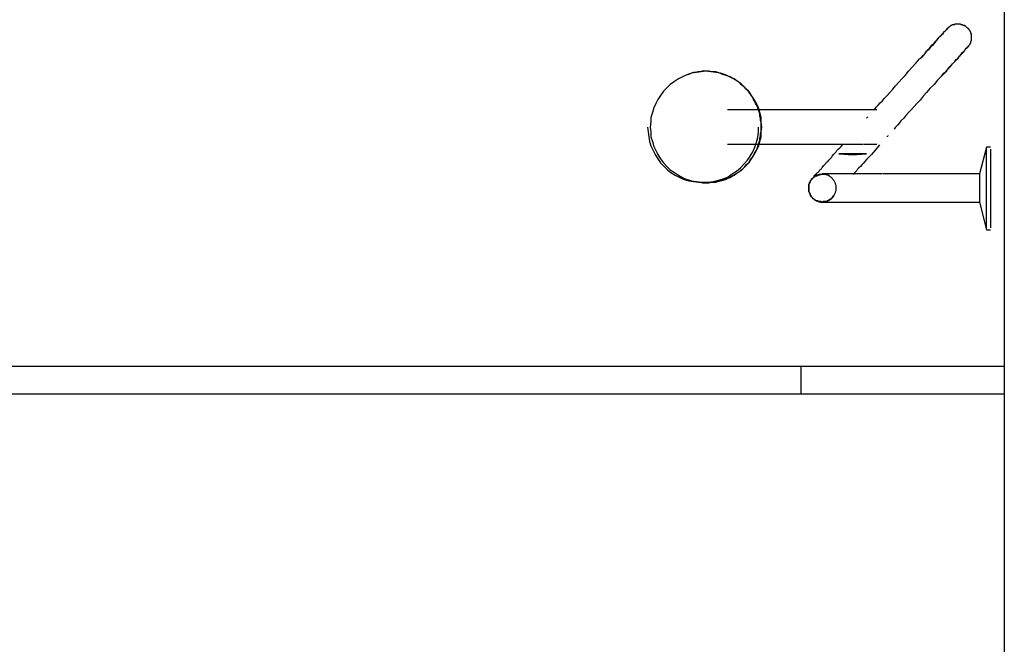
# Model space of a CAD drawing. Header units: millimetres. Extents: x 7 to 269, y 1 to 169.
# Tile 60 of 113: x 80.899 to 81.613, y 33.571 to 34.024. Entities that reach past the tile are written whole.
import ezdxf

# ---------------------------------------------------------------- set-up
doc = ezdxf.new("R2010")
doc.units = ezdxf.units.MM
doc.header["$MEASUREMENT"] = 0
doc.layers.add('Layout - Marco Polo', color=252, linetype='Continuous', lineweight=25)

msp = doc.modelspace()

# ---------------------------------------------------------------- linework, layer by layer
at = {"layer": 'Layout - Marco Polo'}
for p, q in [((81.61335, 34.9883), (81.61335, 30.8768)), ((81.39335, 33.9863), (81.39135, 33.9863)), ((81.51185, 33.9588), (81.41235, 33.9588)), ((81.51335, 33.9528), (81.51385, 33.9533)), ((81.51385, 33.9533), (81.51435, 33.9538)), ((81.52835, 33.9398), (81.52835, 33.9393)), ((81.41235, 33.9338), (81.51085, 33.9338)), ((81.60035, 33.9318), (81.59535, 33.9123)), ((81.60335, 33.9318), (81.60035, 33.9318)), ((81.60035, 33.9018), (81.60035, 33.9303)), ((81.60335, 33.9303), (81.60335, 33.9018)), ((81.52435, 33.9123), (81.49285, 33.9123)), ((81.59535, 33.9123), (81.55835, 33.9123)), ((81.59535, 33.9123), (81.59535, 33.9018)), ((81.39135, 33.9063), (81.39335, 33.9063)), ((81.59535, 33.9018), (81.59535, 33.8918)), ((81.60035, 33.8733), (81.60035, 33.9018)), ((81.60335, 33.9018), (81.60335, 33.8733)), ((81.49285, 33.8918), (81.52535, 33.8918)), ((81.55835, 33.8918), (81.59535, 33.8918)), ((81.59535, 33.8918), (81.60035, 33.8718)), ((81.60035, 33.8718), (81.60335, 33.8718)), ((80.20385, 33.7728), (81.61335, 33.7728)), ((81.46585, 33.7528), (81.46585, 33.7728)), ((80.20385, 33.7528), (81.61335, 33.7528))]:
    msp.add_line(p, q, dxfattribs=at)
for points in [[(81.55285, 33.9963), (81.55435, 33.9983), (81.55635, 34.0003), (81.55785, 34.0023), (81.55935, 34.0038), (81.56085, 34.0058), (81.56235, 34.0073), (81.56385, 34.0088), (81.56485, 34.0098), (81.56585, 34.0113), (81.56685, 34.0123), (81.56785, 34.0133), (81.56885, 34.0143), (81.56935, 34.0153), (81.57035, 34.0158), (81.57085, 34.0163), (81.57135, 34.0168), (81.57135, 34.0173), (81.57185, 34.0178), (81.57185, 34.0178), (81.57185, 34.0178), (81.57185, 34.0178)], [(81.57185, 34.0178), (81.57185, 34.0178), (81.57185, 34.0178), (81.57185, 34.0173), (81.57135, 34.0168), (81.57085, 34.0163), (81.57035, 34.0158), (81.56935, 34.0153), (81.56885, 34.0143), (81.56785, 34.0133), (81.56735, 34.0123), (81.56585, 34.0113), (81.56485, 34.0103), (81.56385, 34.0088), (81.56235, 34.0073), (81.56135, 34.0058), (81.55985, 34.0043), (81.55835, 34.0023), (81.55635, 34.0008), (81.55485, 33.9988), (81.55335, 33.9968), (81.55285, 33.9963)], [(81.57185, 34.0178), (81.57235, 34.0183), (81.57285, 34.0183), (81.57285, 34.0188), (81.57335, 34.0188), (81.57335, 34.0193), (81.57385, 34.0193), (81.57435, 34.0198), (81.57435, 34.0198), (81.57485, 34.0203), (81.57535, 34.0203), (81.57535, 34.0203), (81.57585, 34.0208), (81.57635, 34.0208), (81.57685, 34.0208), (81.57735, 34.0208), (81.57735, 34.0213), (81.57785, 34.0213), (81.57835, 34.0213), (81.57885, 34.0213), (81.57935, 34.0213), (81.57935, 34.0213), (81.57985, 34.0213), (81.58035, 34.0213), (81.58085, 34.0213), (81.58085, 34.0213), (81.58135, 34.0213), (81.58185, 34.0208), (81.58235, 34.0208), (81.58285, 34.0208), (81.58285, 34.0208), (81.58335, 34.0203), (81.58385, 34.0203), (81.58435, 34.0203), (81.58435, 34.0198), (81.58485, 34.0198), (81.58535, 34.0193), (81.58535, 34.0193), (81.58585, 34.0188), (81.58585, 34.0188), (81.58635, 34.0183), (81.58685, 34.0183), (81.58685, 34.0178), (81.58735, 34.0178), (81.58735, 34.0173), (81.58785, 34.0168), (81.58785, 34.0168), (81.58835, 34.0163), (81.58835, 34.0158), (81.58835, 34.0158), (81.58885, 34.0153), (81.58885, 34.0148), (81.58885, 34.0143), (81.58935, 34.0143), (81.58935, 34.0138), (81.58935, 34.0133), (81.58935, 34.0128), (81.58935, 34.0123), (81.58935, 34.0123), (81.58935, 34.0118), (81.58935, 34.0113), (81.58935, 34.0108), (81.58935, 34.0108), (81.58935, 34.0103), (81.58935, 34.0098), (81.58935, 34.0093), (81.58935, 34.0088), (81.58935, 34.0088), (81.58885, 34.0083), (81.58885, 34.0078), (81.58885, 34.0073), (81.58885, 34.0073), (81.58835, 34.0068), (81.58835, 34.0063), (81.58785, 34.0058), (81.58785, 34.0058), (81.58735, 34.0053), (81.58735, 34.0048), (81.58685, 34.0048), (81.58685, 34.0048)], [(81.56785, 33.9833), (81.56935, 33.9853), (81.57135, 33.9868), (81.57285, 33.9888), (81.57435, 33.9903), (81.57585, 33.9923), (81.57735, 33.9938), (81.57835, 33.9953), (81.57985, 33.9963), (81.58085, 33.9978), (81.58185, 33.9988), (81.58285, 33.9998), (81.58385, 34.0008), (81.58435, 34.0018), (81.58485, 34.0023), (81.58535, 34.0033), (81.58585, 34.0038), (81.58635, 34.0038), (81.58685, 34.0043), (81.58685, 34.0043), (81.58685, 34.0048), (81.58685, 34.0048)], [(81.58685, 34.0048), (81.58685, 34.0043), (81.58685, 34.0043), (81.58635, 34.0043), (81.58585, 34.0038), (81.58585, 34.0033), (81.58485, 34.0028), (81.58435, 34.0018), (81.58385, 34.0008), (81.58285, 34.0003), (81.58185, 33.9993), (81.58085, 33.9978), (81.57985, 33.9968), (81.57885, 33.9953), (81.57735, 33.9938), (81.57585, 33.9923), (81.57435, 33.9908), (81.57285, 33.9893), (81.57135, 33.9873), (81.56985, 33.9853), (81.56785, 33.9833)], [(81.51935, 33.9593), (81.52035, 33.9608), (81.52185, 33.9623), (81.52335, 33.9638), (81.52485, 33.9653), (81.52635, 33.9673), (81.52835, 33.9693), (81.53035, 33.9713), (81.53235, 33.9738), (81.53435, 33.9763), (81.53685, 33.9788), (81.53885, 33.9813), (81.54135, 33.9838), (81.54385, 33.9868), (81.54635, 33.9898), (81.54935, 33.9928), (81.55185, 33.9958), (81.55285, 33.9963)], [(81.39685, 33.9868), (81.39335, 33.9863), (81.38985, 33.9858), (81.38635, 33.9853), (81.38285, 33.9843), (81.37985, 33.9828), (81.37685, 33.9813), (81.37385, 33.9793), (81.37085, 33.9773), (81.36835, 33.9748), (81.36585, 33.9723), (81.36385, 33.9693), (81.36185, 33.9663), (81.36035, 33.9633), (81.35885, 33.9603), (81.35785, 33.9568), (81.35685, 33.9533), (81.35685, 33.9498), (81.35635, 33.9463), (81.35685, 33.9428), (81.35685, 33.9393), (81.35785, 33.9358), (81.35885, 33.9323), (81.36035, 33.9293), (81.36185, 33.9263), (81.36385, 33.9233), (81.36585, 33.9203), (81.36835, 33.9178), (81.37085, 33.9153), (81.37385, 33.9133), (81.37685, 33.9113), (81.37985, 33.9098), (81.38285, 33.9083), (81.38635, 33.9073), (81.38985, 33.9068), (81.39335, 33.9063), (81.39685, 33.9058), (81.40035, 33.9063), (81.40385, 33.9068), (81.40735, 33.9073), (81.41085, 33.9083), (81.41385, 33.9098), (81.41685, 33.9113), (81.41985, 33.9133), (81.42285, 33.9153), (81.42535, 33.9178), (81.42785, 33.9203), (81.42985, 33.9233), (81.43185, 33.9263), (81.43335, 33.9293), (81.43485, 33.9323), (81.43585, 33.9358), (81.43685, 33.9393), (81.43685, 33.9428), (81.43735, 33.9463), (81.43685, 33.9498), (81.43685, 33.9533), (81.43585, 33.9568), (81.43485, 33.9603), (81.43335, 33.9633), (81.43185, 33.9663), (81.42985, 33.9693), (81.42785, 33.9723), (81.42535, 33.9748), (81.42285, 33.9773), (81.41985, 33.9793), (81.41685, 33.9813), (81.41385, 33.9828), (81.41085, 33.9843), (81.40735, 33.9853), (81.40385, 33.9858), (81.40035, 33.9863), (81.39685, 33.9868)], [(81.39685, 33.9868), (81.39335, 33.9863), (81.38985, 33.9858), (81.38635, 33.9853), (81.38285, 33.9843), (81.37985, 33.9828), (81.37685, 33.9813), (81.37385, 33.9793), (81.37085, 33.9773), (81.36835, 33.9748), (81.36585, 33.9723), (81.36385, 33.9693), (81.36185, 33.9663), (81.36035, 33.9633), (81.35885, 33.9603), (81.35785, 33.9568), (81.35685, 33.9533), (81.35685, 33.9498), (81.35635, 33.9463), (81.35685, 33.9428), (81.35685, 33.9393), (81.35785, 33.9358), (81.35885, 33.9323), (81.36035, 33.9293), (81.36185, 33.9263), (81.36385, 33.9233), (81.36585, 33.9203), (81.36835, 33.9178), (81.37085, 33.9153), (81.37385, 33.9133), (81.37685, 33.9113), (81.37985, 33.9098), (81.38285, 33.9083), (81.38635, 33.9073), (81.38985, 33.9068), (81.39335, 33.9063), (81.39685, 33.9058), (81.40035, 33.9063), (81.40385, 33.9068), (81.40735, 33.9073), (81.41085, 33.9083), (81.41385, 33.9098), (81.41685, 33.9113), (81.41985, 33.9133), (81.42285, 33.9153), (81.42535, 33.9178), (81.42785, 33.9203), (81.42985, 33.9233), (81.43185, 33.9263), (81.43335, 33.9293), (81.43485, 33.9323), (81.43585, 33.9358), (81.43685, 33.9393), (81.43685, 33.9428), (81.43735, 33.9463), (81.43685, 33.9498), (81.43685, 33.9533), (81.43585, 33.9568), (81.43485, 33.9603), (81.43335, 33.9633), (81.43185, 33.9663), (81.42985, 33.9693), (81.42785, 33.9723), (81.42535, 33.9748), (81.42285, 33.9773), (81.41985, 33.9793), (81.41685, 33.9813), (81.41385, 33.9828), (81.41085, 33.9843), (81.40735, 33.9853), (81.40385, 33.9858), (81.40035, 33.9863), (81.39685, 33.9868)], [(81.39685, 33.9868), (81.39335, 33.9863), (81.38985, 33.9858), (81.38635, 33.9853), (81.38285, 33.9843), (81.37985, 33.9828), (81.37685, 33.9813), (81.37385, 33.9793), (81.37085, 33.9773), (81.36835, 33.9748), (81.36585, 33.9723), (81.36385, 33.9693), (81.36185, 33.9663), (81.36035, 33.9633), (81.35885, 33.9603), (81.35785, 33.9568), (81.35685, 33.9533), (81.35685, 33.9498), (81.35635, 33.9463), (81.35685, 33.9428), (81.35685, 33.9393), (81.35785, 33.9358), (81.35885, 33.9323), (81.36035, 33.9293), (81.36185, 33.9263), (81.36385, 33.9233), (81.36585, 33.9203), (81.36835, 33.9178), (81.37085, 33.9153), (81.37385, 33.9133), (81.37685, 33.9113), (81.37985, 33.9098), (81.38285, 33.9083), (81.38635, 33.9073), (81.38985, 33.9068), (81.39335, 33.9063), (81.39685, 33.9058), (81.40035, 33.9063), (81.40385, 33.9068), (81.40735, 33.9073), (81.41085, 33.9083), (81.41385, 33.9098), (81.41685, 33.9113), (81.41985, 33.9133), (81.42285, 33.9153), (81.42535, 33.9178), (81.42785, 33.9203), (81.42985, 33.9233), (81.43185, 33.9263), (81.43335, 33.9293), (81.43485, 33.9323), (81.43585, 33.9358), (81.43685, 33.9393), (81.43685, 33.9428), (81.43735, 33.9463), (81.43685, 33.9498), (81.43685, 33.9533), (81.43585, 33.9568), (81.43485, 33.9603), (81.43335, 33.9633), (81.43185, 33.9663), (81.42985, 33.9693), (81.42785, 33.9723), (81.42535, 33.9748), (81.42285, 33.9773), (81.41985, 33.9793), (81.41685, 33.9813), (81.41385, 33.9828), (81.41085, 33.9843), (81.40735, 33.9853), (81.40385, 33.9858), (81.40035, 33.9863), (81.39685, 33.9868)], [(81.39685, 33.9868), (81.39335, 33.9863), (81.38985, 33.9858), (81.38635, 33.9853), (81.38285, 33.9843), (81.37985, 33.9828), (81.37685, 33.9813), (81.37385, 33.9793), (81.37085, 33.9773), (81.36835, 33.9748), (81.36585, 33.9723), (81.36385, 33.9693), (81.36185, 33.9663), (81.36035, 33.9633), (81.35885, 33.9603), (81.35785, 33.9568), (81.35685, 33.9533), (81.35685, 33.9498), (81.35635, 33.9463), (81.35685, 33.9428), (81.35685, 33.9393), (81.35785, 33.9358), (81.35885, 33.9323), (81.36035, 33.9293), (81.36185, 33.9263), (81.36385, 33.9233), (81.36585, 33.9203), (81.36835, 33.9178), (81.37085, 33.9153), (81.37385, 33.9133), (81.37685, 33.9113), (81.37985, 33.9098), (81.38285, 33.9083), (81.38635, 33.9073), (81.38985, 33.9068), (81.39335, 33.9063), (81.39685, 33.9058), (81.40035, 33.9063), (81.40385, 33.9068), (81.40735, 33.9073), (81.41085, 33.9083), (81.41385, 33.9098), (81.41685, 33.9113), (81.41985, 33.9133), (81.42285, 33.9153), (81.42535, 33.9178), (81.42785, 33.9203), (81.42985, 33.9233), (81.43185, 33.9263), (81.43335, 33.9293), (81.43485, 33.9323), (81.43585, 33.9358), (81.43685, 33.9393), (81.43685, 33.9428), (81.43735, 33.9463), (81.43685, 33.9498), (81.43685, 33.9533), (81.43585, 33.9568), (81.43485, 33.9603), (81.43335, 33.9633), (81.43185, 33.9663), (81.42985, 33.9693), (81.42785, 33.9723), (81.42535, 33.9748), (81.42285, 33.9773), (81.41985, 33.9793), (81.41685, 33.9813), (81.41385, 33.9828), (81.41085, 33.9843), (81.40735, 33.9853), (81.40385, 33.9858), (81.40035, 33.9863), (81.39685, 33.9868)], [(81.43685, 33.9463), (81.43685, 33.9478), (81.43685, 33.9493), (81.43635, 33.9513), (81.43635, 33.9528), (81.43585, 33.9543), (81.43585, 33.9558), (81.43535, 33.9573), (81.43485, 33.9588), (81.43435, 33.9603), (81.43385, 33.9618), (81.43285, 33.9633), (81.43235, 33.9648), (81.43135, 33.9663), (81.43085, 33.9678), (81.42985, 33.9688), (81.42885, 33.9703), (81.42785, 33.9718), (81.42685, 33.9728), (81.42585, 33.9738), (81.42485, 33.9753), (81.42335, 33.9763), (81.42235, 33.9773), (81.42135, 33.9783), (81.41985, 33.9793), (81.41835, 33.9803), (81.41735, 33.9813), (81.41585, 33.9818), (81.41435, 33.9828), (81.41285, 33.9833), (81.41135, 33.9838), (81.40985, 33.9843), (81.40835, 33.9848), (81.40685, 33.9853), (81.40535, 33.9858), (81.40385, 33.9863), (81.40235, 33.9863), (81.40085, 33.9863), (81.39885, 33.9868), (81.39735, 33.9868), (81.39585, 33.9868), (81.39435, 33.9868), (81.39235, 33.9863), (81.39085, 33.9863), (81.38935, 33.9858), (81.38785, 33.9858), (81.38635, 33.9853), (81.38485, 33.9848), (81.38335, 33.9843)], [(81.41685, 33.9813), (81.41285, 33.9833), (81.40935, 33.9848), (81.40535, 33.9858), (81.40085, 33.9863), (81.39685, 33.9868)], [(81.56785, 33.9833), (81.56485, 33.9803), (81.56235, 33.9773), (81.55935, 33.9743), (81.55685, 33.9713), (81.55435, 33.9688), (81.55235, 33.9658), (81.54985, 33.9633), (81.54785, 33.9613), (81.54585, 33.9588), (81.54385, 33.9568), (81.54185, 33.9548), (81.54035, 33.9528), (81.53835, 33.9508), (81.53735, 33.9493), (81.53585, 33.9478), (81.53435, 33.9463), (81.53335, 33.9448)], [(81.52085, 33.9588), (81.52085, 33.9588), (81.52035, 33.9588), (81.52035, 33.9588), (81.51985, 33.9588), (81.51985, 33.9588), (81.51935, 33.9588), (81.51885, 33.9588), (81.51835, 33.9588), (81.51785, 33.9588), (81.51735, 33.9588), (81.51635, 33.9588), (81.51585, 33.9588), (81.51485, 33.9588), (81.51385, 33.9588), (81.51285, 33.9588), (81.51185, 33.9588), (81.51135, 33.9588)], [(81.35435, 33.9463), (81.35485, 33.9428), (81.35535, 33.9393), (81.35585, 33.9358), (81.35685, 33.9328), (81.35835, 33.9293), (81.35985, 33.9263), (81.36185, 33.9233), (81.36385, 33.9203), (81.36635, 33.9178), (81.36885, 33.9153), (81.37135, 33.9133), (81.37435, 33.9113), (81.37785, 33.9098), (81.38085, 33.9083), (81.38435, 33.9073), (81.38785, 33.9068), (81.39135, 33.9063), (81.39485, 33.9063)], [(81.38335, 33.9083), (81.38485, 33.9078), (81.38635, 33.9073), (81.38785, 33.9068), (81.38935, 33.9068), (81.39135, 33.9063), (81.39285, 33.9063), (81.39435, 33.9058), (81.39585, 33.9058), (81.39735, 33.9058), (81.39885, 33.9058), (81.40085, 33.9063), (81.40235, 33.9063), (81.40385, 33.9063), (81.40535, 33.9068), (81.40685, 33.9073), (81.40835, 33.9078), (81.40985, 33.9083), (81.41135, 33.9088), (81.41285, 33.9093), (81.41435, 33.9098), (81.41585, 33.9108), (81.41735, 33.9113), (81.41835, 33.9123), (81.41985, 33.9133), (81.42135, 33.9143), (81.42235, 33.9153), (81.42385, 33.9163), (81.42485, 33.9173), (81.42585, 33.9188), (81.42685, 33.9198), (81.42835, 33.9208), (81.42885, 33.9223), (81.42985, 33.9238), (81.43085, 33.9248), (81.43185, 33.9263), (81.43235, 33.9278), (81.43335, 33.9293), (81.43385, 33.9308), (81.43435, 33.9323), (81.43485, 33.9338), (81.43535, 33.9353), (81.43585, 33.9368), (81.43585, 33.9383), (81.43635, 33.9398), (81.43635, 33.9413), (81.43685, 33.9433), (81.43685, 33.9448), (81.43685, 33.9463)], [(81.39485, 33.9063), (81.39835, 33.9063), (81.40235, 33.9068), (81.40585, 33.9078), (81.40935, 33.9088), (81.41285, 33.9103), (81.41585, 33.9123), (81.41885, 33.9143), (81.42185, 33.9168), (81.42435, 33.9193), (81.42685, 33.9223), (81.42885, 33.9253), (81.43085, 33.9283), (81.43235, 33.9318), (81.43335, 33.9353), (81.43435, 33.9388), (81.43485, 33.9428), (81.43485, 33.9463)], [(81.52885, 33.9403), (81.52885, 33.9403), (81.52885, 33.9398), (81.52885, 33.9398)], [(81.47385, 33.9088), (81.47385, 33.9088), (81.47385, 33.9088), (81.47385, 33.9088), (81.47385, 33.9093), (81.47435, 33.9093), (81.47435, 33.9093), (81.47485, 33.9098), (81.47485, 33.9098), (81.47535, 33.9103), (81.47535, 33.9108), (81.47585, 33.9113), (81.47635, 33.9118), (81.47685, 33.9123), (81.47735, 33.9128), (81.47785, 33.9133), (81.47835, 33.9138), (81.47885, 33.9143), (81.47935, 33.9153), (81.48035, 33.9158), (81.48085, 33.9168), (81.48135, 33.9173), (81.48235, 33.9183), (81.48285, 33.9188), (81.48385, 33.9198), (81.48435, 33.9208), (81.48535, 33.9213), (81.48585, 33.9223), (81.48685, 33.9233), (81.48785, 33.9243), (81.48835, 33.9253), (81.48935, 33.9263), (81.49035, 33.9273), (81.49135, 33.9283), (81.49185, 33.9293), (81.49285, 33.9303), (81.49385, 33.9313), (81.49485, 33.9323), (81.49585, 33.9333), (81.49585, 33.9333)], [(81.52285, 33.9333), (81.51985, 33.9298), (81.51685, 33.9263), (81.51335, 33.9228), (81.51085, 33.9198)], [(81.51135, 33.9338), (81.51235, 33.9338), (81.51335, 33.9338), (81.51435, 33.9338), (81.51535, 33.9338), (81.51585, 33.9338), (81.51685, 33.9338), (81.51735, 33.9338), (81.51785, 33.9338), (81.51835, 33.9338), (81.51885, 33.9338), (81.51935, 33.9338), (81.51985, 33.9338), (81.52035, 33.9338), (81.52035, 33.9338), (81.52085, 33.9338), (81.52085, 33.9338), (81.52085, 33.9338)], [(81.51335, 33.9268), (81.50635, 33.9268), (81.50485, 33.9268), (81.50435, 33.9268), (81.50435, 33.9268), (81.50385, 33.9268), (81.50385, 33.9268), (81.50385, 33.9268), (81.50385, 33.9268), (81.50335, 33.9268), (81.50335, 33.9268), (81.50335, 33.9268), (81.50335, 33.9268), (81.50335, 33.9268), (81.50335, 33.9268), (81.50335, 33.9268), (81.50335, 33.9268), (81.50335, 33.9268), (81.50335, 33.9268), (81.50335, 33.9268), (81.50335, 33.9268), (81.50335, 33.9268), (81.50335, 33.9268), (81.50335, 33.9268), (81.50335, 33.9268), (81.50285, 33.9268), (81.50285, 33.9268), (81.50285, 33.9268), (81.50285, 33.9268), (81.50285, 33.9268), (81.50285, 33.9268), (81.50285, 33.9268), (81.50235, 33.9268), (81.50235, 33.9268), (81.50185, 33.9268), (81.50035, 33.9268), (81.49335, 33.9268), (81.50035, 33.9263), (81.50185, 33.9263), (81.50235, 33.9263), (81.50235, 33.9263), (81.50285, 33.9263), (81.50285, 33.9263), (81.50285, 33.9263), (81.50285, 33.9263), (81.50285, 33.9263), (81.50285, 33.9263), (81.50285, 33.9263), (81.50335, 33.9263), (81.50335, 33.9263), (81.50335, 33.9263), (81.50335, 33.9263), (81.50335, 33.9263), (81.50335, 33.9263), (81.50335, 33.9263), (81.50335, 33.9263), (81.50335, 33.9263), (81.50335, 33.9263), (81.50335, 33.9263), (81.50335, 33.9263), (81.50335, 33.9263), (81.50335, 33.9263), (81.50335, 33.9263), (81.50335, 33.9263), (81.50385, 33.9263), (81.50385, 33.9263), (81.50385, 33.9263), (81.50385, 33.9263), (81.50435, 33.9263), (81.50435, 33.9263), (81.50485, 33.9263), (81.50635, 33.9263), (81.51335, 33.9268)], [(81.51335, 33.9268), (81.50635, 33.9268), (81.50485, 33.9268), (81.50435, 33.9268), (81.50435, 33.9268), (81.50385, 33.9268), (81.50385, 33.9268), (81.50385, 33.9268), (81.50385, 33.9268), (81.50335, 33.9268), (81.50335, 33.9268), (81.50335, 33.9268), (81.50335, 33.9268), (81.50335, 33.9268), (81.50335, 33.9268), (81.50335, 33.9268), (81.50335, 33.9268), (81.50335, 33.9268), (81.50335, 33.9268), (81.50335, 33.9268), (81.50335, 33.9268), (81.50335, 33.9268), (81.50335, 33.9268), (81.50335, 33.9268), (81.50335, 33.9268), (81.50285, 33.9268), (81.50285, 33.9268), (81.50285, 33.9268), (81.50285, 33.9268), (81.50285, 33.9268), (81.50285, 33.9268), (81.50285, 33.9268), (81.50235, 33.9268), (81.50235, 33.9268), (81.50185, 33.9268), (81.50035, 33.9268), (81.49335, 33.9268), (81.50035, 33.9263), (81.50185, 33.9263), (81.50235, 33.9263), (81.50235, 33.9263), (81.50285, 33.9263), (81.50285, 33.9263), (81.50285, 33.9263), (81.50285, 33.9263), (81.50285, 33.9263), (81.50285, 33.9263), (81.50285, 33.9263), (81.50335, 33.9263), (81.50335, 33.9263), (81.50335, 33.9263), (81.50335, 33.9263), (81.50335, 33.9263), (81.50335, 33.9263), (81.50335, 33.9263), (81.50335, 33.9263), (81.50335, 33.9263), (81.50335, 33.9263), (81.50335, 33.9263), (81.50335, 33.9263), (81.50335, 33.9263), (81.50335, 33.9263), (81.50335, 33.9263), (81.50335, 33.9263), (81.50385, 33.9263), (81.50385, 33.9263), (81.50385, 33.9263), (81.50385, 33.9263), (81.50435, 33.9263), (81.50435, 33.9263), (81.50485, 33.9263), (81.50635, 33.9263), (81.51335, 33.9268)], [(81.51335, 33.9268), (81.50635, 33.9268), (81.50485, 33.9268), (81.50435, 33.9268), (81.50435, 33.9268), (81.50385, 33.9268), (81.50385, 33.9268), (81.50385, 33.9268), (81.50385, 33.9268), (81.50335, 33.9268), (81.50335, 33.9268), (81.50335, 33.9268), (81.50335, 33.9268), (81.50335, 33.9268), (81.50335, 33.9268), (81.50335, 33.9268), (81.50335, 33.9268), (81.50335, 33.9268), (81.50335, 33.9268), (81.50335, 33.9268), (81.50335, 33.9268), (81.50335, 33.9268), (81.50335, 33.9268), (81.50335, 33.9268), (81.50335, 33.9268), (81.50285, 33.9268), (81.50285, 33.9268), (81.50285, 33.9268), (81.50285, 33.9268), (81.50285, 33.9268), (81.50285, 33.9268), (81.50285, 33.9268), (81.50235, 33.9268), (81.50235, 33.9268), (81.50185, 33.9268), (81.50035, 33.9268), (81.49335, 33.9268), (81.50035, 33.9263), (81.50185, 33.9263), (81.50235, 33.9263), (81.50235, 33.9263), (81.50285, 33.9263), (81.50285, 33.9263), (81.50285, 33.9263), (81.50285, 33.9263), (81.50285, 33.9263), (81.50285, 33.9263), (81.50285, 33.9263), (81.50335, 33.9263), (81.50335, 33.9263), (81.50335, 33.9263), (81.50335, 33.9263), (81.50335, 33.9263), (81.50335, 33.9263), (81.50335, 33.9263), (81.50335, 33.9263), (81.50335, 33.9263), (81.50335, 33.9263), (81.50335, 33.9263), (81.50335, 33.9263), (81.50335, 33.9263), (81.50335, 33.9263), (81.50335, 33.9263), (81.50335, 33.9263), (81.50385, 33.9263), (81.50385, 33.9263), (81.50385, 33.9263), (81.50385, 33.9263), (81.50435, 33.9263), (81.50435, 33.9263), (81.50485, 33.9263), (81.50635, 33.9263), (81.51335, 33.9268)], [(81.51335, 33.9268), (81.50635, 33.9268), (81.50485, 33.9268), (81.50435, 33.9268), (81.50435, 33.9268), (81.50385, 33.9268), (81.50385, 33.9268), (81.50385, 33.9268), (81.50385, 33.9268), (81.50335, 33.9268), (81.50335, 33.9268), (81.50335, 33.9268), (81.50335, 33.9268), (81.50335, 33.9268), (81.50335, 33.9268), (81.50335, 33.9268), (81.50335, 33.9268), (81.50335, 33.9268), (81.50335, 33.9268), (81.50335, 33.9268), (81.50335, 33.9268), (81.50335, 33.9268), (81.50335, 33.9268), (81.50335, 33.9268), (81.50335, 33.9268), (81.50285, 33.9268), (81.50285, 33.9268), (81.50285, 33.9268), (81.50285, 33.9268), (81.50285, 33.9268), (81.50285, 33.9268), (81.50285, 33.9268), (81.50235, 33.9268), (81.50235, 33.9268), (81.50185, 33.9268), (81.50035, 33.9268), (81.49335, 33.9268), (81.50035, 33.9263), (81.50185, 33.9263), (81.50235, 33.9263), (81.50235, 33.9263), (81.50285, 33.9263), (81.50285, 33.9263), (81.50285, 33.9263), (81.50285, 33.9263), (81.50285, 33.9263), (81.50285, 33.9263), (81.50285, 33.9263), (81.50335, 33.9263), (81.50335, 33.9263), (81.50335, 33.9263), (81.50335, 33.9263), (81.50335, 33.9263), (81.50335, 33.9263), (81.50335, 33.9263), (81.50335, 33.9263), (81.50335, 33.9263), (81.50335, 33.9263), (81.50335, 33.9263), (81.50335, 33.9263), (81.50335, 33.9263), (81.50335, 33.9263), (81.50335, 33.9263), (81.50335, 33.9263), (81.50385, 33.9263), (81.50385, 33.9263), (81.50385, 33.9263), (81.50385, 33.9263), (81.50435, 33.9263), (81.50435, 33.9263), (81.50485, 33.9263), (81.50635, 33.9263), (81.51335, 33.9268)], [(81.51335, 33.9268), (81.50635, 33.9268), (81.50485, 33.9268), (81.50435, 33.9268), (81.50435, 33.9268), (81.50385, 33.9268), (81.50385, 33.9268), (81.50385, 33.9268), (81.50385, 33.9268), (81.50335, 33.9268), (81.50335, 33.9268), (81.50335, 33.9268), (81.50335, 33.9268), (81.50335, 33.9268), (81.50335, 33.9268), (81.50335, 33.9268), (81.50335, 33.9268), (81.50335, 33.9268), (81.50335, 33.9268), (81.50335, 33.9268), (81.50335, 33.9268), (81.50335, 33.9268), (81.50335, 33.9268), (81.50335, 33.9268), (81.50335, 33.9268), (81.50285, 33.9268), (81.50285, 33.9268), (81.50285, 33.9268), (81.50285, 33.9268), (81.50285, 33.9268), (81.50285, 33.9268), (81.50285, 33.9268), (81.50235, 33.9268), (81.50235, 33.9268), (81.50185, 33.9268), (81.50035, 33.9268), (81.49335, 33.9268), (81.50035, 33.9263), (81.50185, 33.9263), (81.50235, 33.9263), (81.50235, 33.9263), (81.50285, 33.9263), (81.50285, 33.9263), (81.50285, 33.9263), (81.50285, 33.9263), (81.50285, 33.9263), (81.50285, 33.9263), (81.50285, 33.9263), (81.50335, 33.9263), (81.50335, 33.9263), (81.50335, 33.9263), (81.50335, 33.9263), (81.50335, 33.9263), (81.50335, 33.9263), (81.50335, 33.9263), (81.50335, 33.9263), (81.50335, 33.9263), (81.50335, 33.9263), (81.50335, 33.9263), (81.50335, 33.9263), (81.50335, 33.9263), (81.50335, 33.9263), (81.50335, 33.9263), (81.50335, 33.9263), (81.50385, 33.9263), (81.50385, 33.9263), (81.50385, 33.9263), (81.50385, 33.9263), (81.50435, 33.9263), (81.50435, 33.9263), (81.50485, 33.9263), (81.50635, 33.9263), (81.51335, 33.9268)], [(81.51335, 33.9268), (81.50635, 33.9268), (81.50485, 33.9268), (81.50435, 33.9268), (81.50435, 33.9268), (81.50385, 33.9268), (81.50385, 33.9268), (81.50385, 33.9268), (81.50385, 33.9268), (81.50335, 33.9268), (81.50335, 33.9268), (81.50335, 33.9268), (81.50335, 33.9268), (81.50335, 33.9268), (81.50335, 33.9268), (81.50335, 33.9268), (81.50335, 33.9268), (81.50335, 33.9268), (81.50335, 33.9268), (81.50335, 33.9268), (81.50335, 33.9268), (81.50335, 33.9268), (81.50335, 33.9268), (81.50335, 33.9268), (81.50335, 33.9268), (81.50285, 33.9268), (81.50285, 33.9268), (81.50285, 33.9268), (81.50285, 33.9268), (81.50285, 33.9268), (81.50285, 33.9268), (81.50285, 33.9268), (81.50235, 33.9268), (81.50235, 33.9268), (81.50185, 33.9268), (81.50035, 33.9268), (81.49335, 33.9268), (81.50035, 33.9263), (81.50185, 33.9263), (81.50235, 33.9263), (81.50235, 33.9263), (81.50285, 33.9263), (81.50285, 33.9263), (81.50285, 33.9263), (81.50285, 33.9263), (81.50285, 33.9263), (81.50285, 33.9263), (81.50285, 33.9263), (81.50335, 33.9263), (81.50335, 33.9263), (81.50335, 33.9263), (81.50335, 33.9263), (81.50335, 33.9263), (81.50335, 33.9263), (81.50335, 33.9263), (81.50335, 33.9263), (81.50335, 33.9263), (81.50335, 33.9263), (81.50335, 33.9263), (81.50335, 33.9263), (81.50335, 33.9263), (81.50335, 33.9263), (81.50335, 33.9263), (81.50335, 33.9263), (81.50385, 33.9263), (81.50385, 33.9263), (81.50385, 33.9263), (81.50385, 33.9263), (81.50435, 33.9263), (81.50435, 33.9263), (81.50485, 33.9263), (81.50635, 33.9263), (81.51335, 33.9268)], [(81.51335, 33.9268), (81.50635, 33.9268), (81.50485, 33.9268), (81.50435, 33.9268), (81.50435, 33.9268), (81.50385, 33.9268), (81.50385, 33.9268), (81.50385, 33.9268), (81.50385, 33.9268), (81.50335, 33.9268), (81.50335, 33.9268), (81.50335, 33.9268), (81.50335, 33.9268), (81.50335, 33.9268), (81.50335, 33.9268), (81.50335, 33.9268), (81.50335, 33.9268), (81.50335, 33.9268), (81.50335, 33.9268), (81.50335, 33.9268), (81.50335, 33.9268), (81.50335, 33.9268), (81.50335, 33.9268), (81.50335, 33.9268), (81.50335, 33.9268), (81.50285, 33.9268), (81.50285, 33.9268), (81.50285, 33.9268), (81.50285, 33.9268), (81.50285, 33.9268), (81.50285, 33.9268), (81.50285, 33.9268), (81.50235, 33.9268), (81.50235, 33.9268), (81.50185, 33.9268), (81.50035, 33.9268), (81.49335, 33.9268), (81.50035, 33.9263), (81.50185, 33.9263), (81.50235, 33.9263), (81.50235, 33.9263), (81.50285, 33.9263), (81.50285, 33.9263), (81.50285, 33.9263), (81.50285, 33.9263), (81.50285, 33.9263), (81.50285, 33.9263), (81.50285, 33.9263), (81.50335, 33.9263), (81.50335, 33.9263), (81.50335, 33.9263), (81.50335, 33.9263), (81.50335, 33.9263), (81.50335, 33.9263), (81.50335, 33.9263), (81.50335, 33.9263), (81.50335, 33.9263), (81.50335, 33.9263), (81.50335, 33.9263), (81.50335, 33.9263), (81.50335, 33.9263), (81.50335, 33.9263), (81.50335, 33.9263), (81.50335, 33.9263), (81.50385, 33.9263), (81.50385, 33.9263), (81.50385, 33.9263), (81.50385, 33.9263), (81.50435, 33.9263), (81.50435, 33.9263), (81.50485, 33.9263), (81.50635, 33.9263), (81.51335, 33.9268)], [(81.51085, 33.9198), (81.50985, 33.9188), (81.50885, 33.9178), (81.50785, 33.9168), (81.50685, 33.9158), (81.50635, 33.9148), (81.50535, 33.9138), (81.50435, 33.9128), (81.50335, 33.9118)], [(81.39685, 33.9058), (81.40085, 33.9063), (81.40535, 33.9068), (81.40935, 33.9078), (81.41285, 33.9093), (81.41685, 33.9113)], [(81.48135, 33.9123), (81.48035, 33.9118), (81.47935, 33.9118), (81.47885, 33.9118), (81.47785, 33.9113), (81.47685, 33.9113), (81.47635, 33.9108), (81.47535, 33.9103), (81.47485, 33.9098), (81.47435, 33.9093), (81.47335, 33.9083), (81.47285, 33.9078), (81.47235, 33.9073), (81.47235, 33.9063), (81.47185, 33.9053), (81.47135, 33.9048), (81.47135, 33.9038), (81.47135, 33.9028), (81.47135, 33.9018), (81.47135, 33.9013), (81.47135, 33.9003), (81.47135, 33.8993), (81.47185, 33.8988), (81.47235, 33.8978), (81.47235, 33.8968), (81.47285, 33.8963), (81.47335, 33.8958), (81.47435, 33.8948), (81.47485, 33.8943), (81.47535, 33.8938), (81.47635, 33.8933), (81.47685, 33.8928), (81.47785, 33.8928), (81.47885, 33.8923), (81.47935, 33.8923), (81.48035, 33.8923), (81.48135, 33.8918), (81.48185, 33.8923), (81.48285, 33.8923), (81.48385, 33.8923), (81.48485, 33.8928), (81.48535, 33.8928), (81.48635, 33.8933), (81.48685, 33.8938), (81.48785, 33.8943), (81.48835, 33.8948), (81.48885, 33.8958), (81.48935, 33.8963), (81.48985, 33.8968), (81.49035, 33.8978), (81.49085, 33.8988), (81.49085, 33.8993), (81.49135, 33.9003), (81.49135, 33.9013), (81.49135, 33.9018), (81.49135, 33.9028), (81.49135, 33.9038), (81.49085, 33.9048), (81.49085, 33.9053), (81.49035, 33.9063), (81.48985, 33.9073), (81.48935, 33.9078), (81.48885, 33.9083), (81.48835, 33.9093), (81.48785, 33.9098), (81.48685, 33.9103), (81.48635, 33.9108), (81.48535, 33.9113), (81.48485, 33.9113), (81.48385, 33.9118), (81.48285, 33.9118), (81.48185, 33.9118), (81.48135, 33.9123)], [(81.48135, 33.9123), (81.48035, 33.9118), (81.47935, 33.9118), (81.47885, 33.9118), (81.47785, 33.9113), (81.47685, 33.9113), (81.47635, 33.9108), (81.47535, 33.9103), (81.47485, 33.9098), (81.47435, 33.9093), (81.47335, 33.9083), (81.47285, 33.9078), (81.47235, 33.9073), (81.47235, 33.9063), (81.47185, 33.9053), (81.47135, 33.9048), (81.47135, 33.9038), (81.47135, 33.9028), (81.47135, 33.9018), (81.47135, 33.9013), (81.47135, 33.9003), (81.47135, 33.8993), (81.47185, 33.8988), (81.47235, 33.8978), (81.47235, 33.8968), (81.47285, 33.8963), (81.47335, 33.8958), (81.47435, 33.8948), (81.47485, 33.8943), (81.47535, 33.8938), (81.47635, 33.8933), (81.47685, 33.8928), (81.47785, 33.8928), (81.47885, 33.8923), (81.47935, 33.8923), (81.48035, 33.8923), (81.48135, 33.8918), (81.48185, 33.8923), (81.48285, 33.8923), (81.48385, 33.8923), (81.48485, 33.8928), (81.48535, 33.8928), (81.48635, 33.8933), (81.48685, 33.8938), (81.48785, 33.8943), (81.48835, 33.8948), (81.48885, 33.8958), (81.48935, 33.8963), (81.48985, 33.8968), (81.49035, 33.8978), (81.49085, 33.8988), (81.49085, 33.8993), (81.49135, 33.9003), (81.49135, 33.9013), (81.49135, 33.9018), (81.49135, 33.9028), (81.49135, 33.9038), (81.49085, 33.9048), (81.49085, 33.9053), (81.49035, 33.9063), (81.48985, 33.9073), (81.48935, 33.9078), (81.48885, 33.9083), (81.48835, 33.9093), (81.48785, 33.9098), (81.48685, 33.9103), (81.48635, 33.9108), (81.48535, 33.9113), (81.48485, 33.9113), (81.48385, 33.9118), (81.48285, 33.9118), (81.48185, 33.9118), (81.48135, 33.9123)], [(81.48135, 33.9123), (81.48035, 33.9118), (81.47935, 33.9118), (81.47885, 33.9118), (81.47785, 33.9113), (81.47685, 33.9113), (81.47635, 33.9108), (81.47535, 33.9103), (81.47485, 33.9098), (81.47435, 33.9093), (81.47335, 33.9083), (81.47285, 33.9078), (81.47235, 33.9073), (81.47235, 33.9063), (81.47185, 33.9053), (81.47135, 33.9048), (81.47135, 33.9038), (81.47135, 33.9028), (81.47135, 33.9018), (81.47135, 33.9013), (81.47135, 33.9003), (81.47135, 33.8993), (81.47185, 33.8988), (81.47235, 33.8978), (81.47235, 33.8968), (81.47285, 33.8963), (81.47335, 33.8958), (81.47435, 33.8948), (81.47485, 33.8943), (81.47535, 33.8938), (81.47635, 33.8933), (81.47685, 33.8928), (81.47785, 33.8928), (81.47885, 33.8923), (81.47935, 33.8923), (81.48035, 33.8923), (81.48135, 33.8918), (81.48185, 33.8923), (81.48285, 33.8923), (81.48385, 33.8923), (81.48485, 33.8928), (81.48535, 33.8928), (81.48635, 33.8933), (81.48685, 33.8938), (81.48785, 33.8943), (81.48835, 33.8948), (81.48885, 33.8958), (81.48935, 33.8963), (81.48985, 33.8968), (81.49035, 33.8978), (81.49085, 33.8988), (81.49085, 33.8993), (81.49135, 33.9003), (81.49135, 33.9013), (81.49135, 33.9018), (81.49135, 33.9028), (81.49135, 33.9038), (81.49085, 33.9048), (81.49085, 33.9053), (81.49035, 33.9063), (81.48985, 33.9073), (81.48935, 33.9078), (81.48885, 33.9083), (81.48835, 33.9093), (81.48785, 33.9098), (81.48685, 33.9103), (81.48635, 33.9108), (81.48535, 33.9113), (81.48485, 33.9113), (81.48385, 33.9118), (81.48285, 33.9118), (81.48185, 33.9118), (81.48135, 33.9123)], [(81.48135, 33.9123), (81.48035, 33.9118), (81.47935, 33.9118), (81.47885, 33.9118), (81.47785, 33.9113), (81.47685, 33.9113), (81.47635, 33.9108), (81.47535, 33.9103), (81.47485, 33.9098), (81.47435, 33.9093), (81.47335, 33.9083), (81.47285, 33.9078), (81.47235, 33.9073), (81.47235, 33.9063), (81.47185, 33.9053), (81.47135, 33.9048), (81.47135, 33.9038), (81.47135, 33.9028), (81.47135, 33.9018), (81.47135, 33.9013), (81.47135, 33.9003), (81.47135, 33.8993), (81.47185, 33.8988), (81.47235, 33.8978), (81.47235, 33.8968), (81.47285, 33.8963), (81.47335, 33.8958), (81.47435, 33.8948), (81.47485, 33.8943), (81.47535, 33.8938), (81.47635, 33.8933), (81.47685, 33.8928), (81.47785, 33.8928), (81.47885, 33.8923), (81.47935, 33.8923), (81.48035, 33.8923), (81.48135, 33.8918), (81.48185, 33.8923), (81.48285, 33.8923), (81.48385, 33.8923), (81.48485, 33.8928), (81.48535, 33.8928), (81.48635, 33.8933), (81.48685, 33.8938), (81.48785, 33.8943), (81.48835, 33.8948), (81.48885, 33.8958), (81.48935, 33.8963), (81.48985, 33.8968), (81.49035, 33.8978), (81.49085, 33.8988), (81.49085, 33.8993), (81.49135, 33.9003), (81.49135, 33.9013), (81.49135, 33.9018), (81.49135, 33.9028), (81.49135, 33.9038), (81.49085, 33.9048), (81.49085, 33.9053), (81.49035, 33.9063), (81.48985, 33.9073), (81.48935, 33.9078), (81.48885, 33.9083), (81.48835, 33.9093), (81.48785, 33.9098), (81.48685, 33.9103), (81.48635, 33.9108), (81.48535, 33.9113), (81.48485, 33.9113), (81.48385, 33.9118), (81.48285, 33.9118), (81.48185, 33.9118), (81.48135, 33.9123)], [(81.48135, 33.9123), (81.48035, 33.9118), (81.47935, 33.9118), (81.47885, 33.9118), (81.47785, 33.9113), (81.47685, 33.9113), (81.47635, 33.9108), (81.47535, 33.9103), (81.47485, 33.9098), (81.47435, 33.9093), (81.47335, 33.9083), (81.47285, 33.9078), (81.47235, 33.9073), (81.47235, 33.9063), (81.47185, 33.9053), (81.47135, 33.9048), (81.47135, 33.9038), (81.47135, 33.9028), (81.47135, 33.9018), (81.47135, 33.9013), (81.47135, 33.9003), (81.47135, 33.8993), (81.47185, 33.8988), (81.47235, 33.8978), (81.47235, 33.8968), (81.47285, 33.8963), (81.47335, 33.8958), (81.47435, 33.8948), (81.47485, 33.8943), (81.47535, 33.8938), (81.47635, 33.8933), (81.47685, 33.8928), (81.47785, 33.8928), (81.47885, 33.8923), (81.47935, 33.8923), (81.48035, 33.8923), (81.48135, 33.8918), (81.48185, 33.8923), (81.48285, 33.8923), (81.48385, 33.8923), (81.48485, 33.8928), (81.48535, 33.8928), (81.48635, 33.8933), (81.48685, 33.8938), (81.48785, 33.8943), (81.48835, 33.8948), (81.48885, 33.8958), (81.48935, 33.8963), (81.48985, 33.8968), (81.49035, 33.8978), (81.49085, 33.8988), (81.49085, 33.8993), (81.49135, 33.9003), (81.49135, 33.9013), (81.49135, 33.9018), (81.49135, 33.9028), (81.49135, 33.9038), (81.49085, 33.9048), (81.49085, 33.9053), (81.49035, 33.9063), (81.48985, 33.9073), (81.48935, 33.9078), (81.48885, 33.9083), (81.48835, 33.9093), (81.48785, 33.9098), (81.48685, 33.9103), (81.48635, 33.9108), (81.48535, 33.9113), (81.48485, 33.9113), (81.48385, 33.9118), (81.48285, 33.9118), (81.48185, 33.9118), (81.48135, 33.9123)], [(81.48135, 33.9123), (81.48035, 33.9118), (81.47935, 33.9118), (81.47885, 33.9118), (81.47785, 33.9113), (81.47685, 33.9113), (81.47635, 33.9108), (81.47535, 33.9103), (81.47485, 33.9098), (81.47435, 33.9093), (81.47335, 33.9083), (81.47285, 33.9078), (81.47235, 33.9073), (81.47235, 33.9063), (81.47185, 33.9053), (81.47135, 33.9048), (81.47135, 33.9038), (81.47135, 33.9028), (81.47135, 33.9018), (81.47135, 33.9013), (81.47135, 33.9003), (81.47135, 33.8993), (81.47185, 33.8988), (81.47235, 33.8978), (81.47235, 33.8968), (81.47285, 33.8963), (81.47335, 33.8958), (81.47435, 33.8948), (81.47485, 33.8943), (81.47535, 33.8938), (81.47635, 33.8933), (81.47685, 33.8928), (81.47785, 33.8928), (81.47885, 33.8923), (81.47935, 33.8923), (81.48035, 33.8923), (81.48135, 33.8918), (81.48185, 33.8923), (81.48285, 33.8923), (81.48385, 33.8923), (81.48485, 33.8928), (81.48535, 33.8928), (81.48635, 33.8933), (81.48685, 33.8938), (81.48785, 33.8943), (81.48835, 33.8948), (81.48885, 33.8958), (81.48935, 33.8963), (81.48985, 33.8968), (81.49035, 33.8978), (81.49085, 33.8988), (81.49085, 33.8993), (81.49135, 33.9003), (81.49135, 33.9013), (81.49135, 33.9018), (81.49135, 33.9028), (81.49135, 33.9038), (81.49085, 33.9048), (81.49085, 33.9053), (81.49035, 33.9063), (81.48985, 33.9073), (81.48935, 33.9078), (81.48885, 33.9083), (81.48835, 33.9093), (81.48785, 33.9098), (81.48685, 33.9103), (81.48635, 33.9108), (81.48535, 33.9113), (81.48485, 33.9113), (81.48385, 33.9118), (81.48285, 33.9118), (81.48185, 33.9118), (81.48135, 33.9123)], [(81.48135, 33.9123), (81.48035, 33.9118), (81.47935, 33.9118), (81.47885, 33.9118), (81.47785, 33.9113), (81.47685, 33.9113), (81.47635, 33.9108), (81.47535, 33.9103), (81.47485, 33.9098), (81.47435, 33.9093), (81.47335, 33.9083), (81.47285, 33.9078), (81.47235, 33.9073), (81.47235, 33.9063), (81.47185, 33.9053), (81.47135, 33.9048), (81.47135, 33.9038), (81.47135, 33.9028), (81.47135, 33.9018), (81.47135, 33.9013), (81.47135, 33.9003), (81.47135, 33.8993), (81.47185, 33.8988), (81.47235, 33.8978), (81.47235, 33.8968), (81.47285, 33.8963), (81.47335, 33.8958), (81.47435, 33.8948), (81.47485, 33.8943), (81.47535, 33.8938), (81.47635, 33.8933), (81.47685, 33.8928), (81.47785, 33.8928), (81.47885, 33.8923), (81.47935, 33.8923), (81.48035, 33.8923), (81.48135, 33.8918), (81.48185, 33.8923), (81.48285, 33.8923), (81.48385, 33.8923), (81.48485, 33.8928), (81.48535, 33.8928), (81.48635, 33.8933), (81.48685, 33.8938), (81.48785, 33.8943), (81.48835, 33.8948), (81.48885, 33.8958), (81.48935, 33.8963), (81.48985, 33.8968), (81.49035, 33.8978), (81.49085, 33.8988), (81.49085, 33.8993), (81.49135, 33.9003), (81.49135, 33.9013), (81.49135, 33.9018), (81.49135, 33.9028), (81.49135, 33.9038), (81.49085, 33.9048), (81.49085, 33.9053), (81.49035, 33.9063), (81.48985, 33.9073), (81.48935, 33.9078), (81.48885, 33.9083), (81.48835, 33.9093), (81.48785, 33.9098), (81.48685, 33.9103), (81.48635, 33.9108), (81.48535, 33.9113), (81.48485, 33.9113), (81.48385, 33.9118), (81.48285, 33.9118), (81.48185, 33.9118), (81.48135, 33.9123)], [(81.48135, 33.9123), (81.48035, 33.9118), (81.47935, 33.9118), (81.47885, 33.9118), (81.47785, 33.9113), (81.47685, 33.9113), (81.47635, 33.9108), (81.47535, 33.9103), (81.47485, 33.9098), (81.47435, 33.9093), (81.47335, 33.9083), (81.47285, 33.9078), (81.47235, 33.9073), (81.47235, 33.9063), (81.47185, 33.9053), (81.47135, 33.9048), (81.47135, 33.9038), (81.47135, 33.9028), (81.47135, 33.9018), (81.47135, 33.9013), (81.47135, 33.9003), (81.47135, 33.8993), (81.47185, 33.8988), (81.47235, 33.8978), (81.47235, 33.8968), (81.47285, 33.8963), (81.47335, 33.8958), (81.47435, 33.8948), (81.47485, 33.8943), (81.47535, 33.8938), (81.47635, 33.8933), (81.47685, 33.8928), (81.47785, 33.8928), (81.47885, 33.8923), (81.47935, 33.8923), (81.48035, 33.8923), (81.48135, 33.8918), (81.48185, 33.8923), (81.48285, 33.8923), (81.48385, 33.8923), (81.48485, 33.8928), (81.48535, 33.8928), (81.48635, 33.8933), (81.48685, 33.8938), (81.48785, 33.8943), (81.48835, 33.8948), (81.48885, 33.8958), (81.48935, 33.8963), (81.48985, 33.8968), (81.49035, 33.8978), (81.49085, 33.8988), (81.49085, 33.8993), (81.49135, 33.9003), (81.49135, 33.9013), (81.49135, 33.9018), (81.49135, 33.9028), (81.49135, 33.9038), (81.49085, 33.9048), (81.49085, 33.9053), (81.49035, 33.9063), (81.48985, 33.9073), (81.48935, 33.9078), (81.48885, 33.9083), (81.48835, 33.9093), (81.48785, 33.9098), (81.48685, 33.9103), (81.48635, 33.9108), (81.48535, 33.9113), (81.48485, 33.9113), (81.48385, 33.9118), (81.48285, 33.9118), (81.48185, 33.9118), (81.48135, 33.9123)], [(81.48835, 33.8953), (81.48835, 33.8953), (81.48785, 33.8948), (81.48785, 33.8943), (81.48735, 33.8943), (81.48685, 33.8938), (81.48685, 33.8938), (81.48635, 33.8938), (81.48585, 33.8933), (81.48585, 33.8933), (81.48535, 33.8928), (81.48485, 33.8928), (81.48485, 33.8928), (81.48435, 33.8923), (81.48385, 33.8923), (81.48335, 33.8923), (81.48335, 33.8923), (81.48285, 33.8923), (81.48235, 33.8923), (81.48185, 33.8923), (81.48135, 33.8918), (81.48085, 33.8918), (81.48085, 33.8918), (81.48035, 33.8923), (81.47985, 33.8923), (81.47935, 33.8923), (81.47935, 33.8923), (81.47885, 33.8923), (81.47835, 33.8923), (81.47785, 33.8928), (81.47785, 33.8928), (81.47735, 33.8928), (81.47685, 33.8928), (81.47635, 33.8933), (81.47635, 33.8933), (81.47585, 33.8938), (81.47535, 33.8938), (81.47535, 33.8938), (81.47485, 33.8943), (81.47435, 33.8943), (81.47435, 33.8948), (81.47385, 33.8953), (81.47385, 33.8953), (81.47335, 33.8958), (81.47335, 33.8958), (81.47285, 33.8963), (81.47285, 33.8968), (81.47235, 33.8968), (81.47235, 33.8973), (81.47235, 33.8978), (81.47185, 33.8983), (81.47185, 33.8983), (81.47185, 33.8988), (81.47135, 33.8993), (81.47135, 33.8998), (81.47135, 33.8998), (81.47135, 33.9003), (81.47135, 33.9008), (81.47135, 33.9013), (81.47135, 33.9018), (81.47135, 33.9018), (81.47135, 33.9023), (81.47135, 33.9028), (81.47135, 33.9033), (81.47135, 33.9038), (81.47135, 33.9038), (81.47135, 33.9043), (81.47135, 33.9048), (81.47185, 33.9053), (81.47185, 33.9053), (81.47185, 33.9058), (81.47185, 33.9063), (81.47235, 33.9068), (81.47235, 33.9068), (81.47285, 33.9073), (81.47285, 33.9078), (81.47285, 33.9078), (81.47335, 33.9083), (81.47335, 33.9088), (81.47385, 33.9088)], [(81.49285, 33.9123), (81.49185, 33.9123), (81.49085, 33.9123), (81.48935, 33.9123), (81.48835, 33.9123), (81.48735, 33.9123), (81.48685, 33.9123), (81.48585, 33.9123), (81.48535, 33.9123), (81.48435, 33.9123), (81.48385, 33.9123), (81.48335, 33.9123), (81.48285, 33.9123), (81.48235, 33.9123), (81.48185, 33.9123), (81.48135, 33.9123), (81.48135, 33.9123), (81.48135, 33.9123), (81.48135, 33.9123)], [(81.55835, 33.9123), (81.55635, 33.9123), (81.55485, 33.9123), (81.55285, 33.9123), (81.55135, 33.9123), (81.54935, 33.9123), (81.54785, 33.9123), (81.54585, 33.9123), (81.54435, 33.9123), (81.54285, 33.9123), (81.54085, 33.9123), (81.53935, 33.9123), (81.53785, 33.9123), (81.53635, 33.9123), (81.53485, 33.9123), (81.53335, 33.9123), (81.53185, 33.9123), (81.53085, 33.9123), (81.52935, 33.9123), (81.52785, 33.9123), (81.52685, 33.9123), (81.52585, 33.9123), (81.52485, 33.9123)], [(81.48985, 33.8968), (81.48935, 33.8963), (81.48935, 33.8963), (81.48885, 33.8958), (81.48885, 33.8958), (81.48885, 33.8958), (81.48885, 33.8953), (81.48885, 33.8953), (81.48835, 33.8953)], [(81.48135, 33.8918), (81.48135, 33.8918), (81.48135, 33.8918), (81.48135, 33.8918), (81.48185, 33.8918), (81.48235, 33.8918), (81.48285, 33.8918), (81.48335, 33.8918), (81.48385, 33.8918), (81.48435, 33.8918), (81.48535, 33.8918), (81.48585, 33.8918), (81.48685, 33.8918), (81.48735, 33.8918), (81.48835, 33.8918), (81.48935, 33.8918), (81.49085, 33.8918), (81.49185, 33.8918), (81.49285, 33.8918), (81.49285, 33.8918)], [(81.52485, 33.8918), (81.52635, 33.8918), (81.52735, 33.8918), (81.52835, 33.8918), (81.52985, 33.8918), (81.53135, 33.8918), (81.53235, 33.8918), (81.53385, 33.8918), (81.53535, 33.8918), (81.53685, 33.8918), (81.53835, 33.8918), (81.53985, 33.8918), (81.54135, 33.8918), (81.54335, 33.8918), (81.54485, 33.8918), (81.54635, 33.8918), (81.54835, 33.8918), (81.54985, 33.8918), (81.55185, 33.8918), (81.55335, 33.8918), (81.55535, 33.8918), (81.55685, 33.8918), (81.55835, 33.8918)]]:
    msp.add_lwpolyline(points, dxfattribs=at)
for start, end in [(138, 145.355), (123, 129.989), (78, 118.914), (183, 189.08), (168, 174.046), (153, 159.331), (198, 209.548), (213, 224.543), (228, 281.693)]:
    msp.add_arc((81.48135, 33.9018), 0.01, start, end, dxfattribs=at)

doc.saveas('drawing.dxf')
